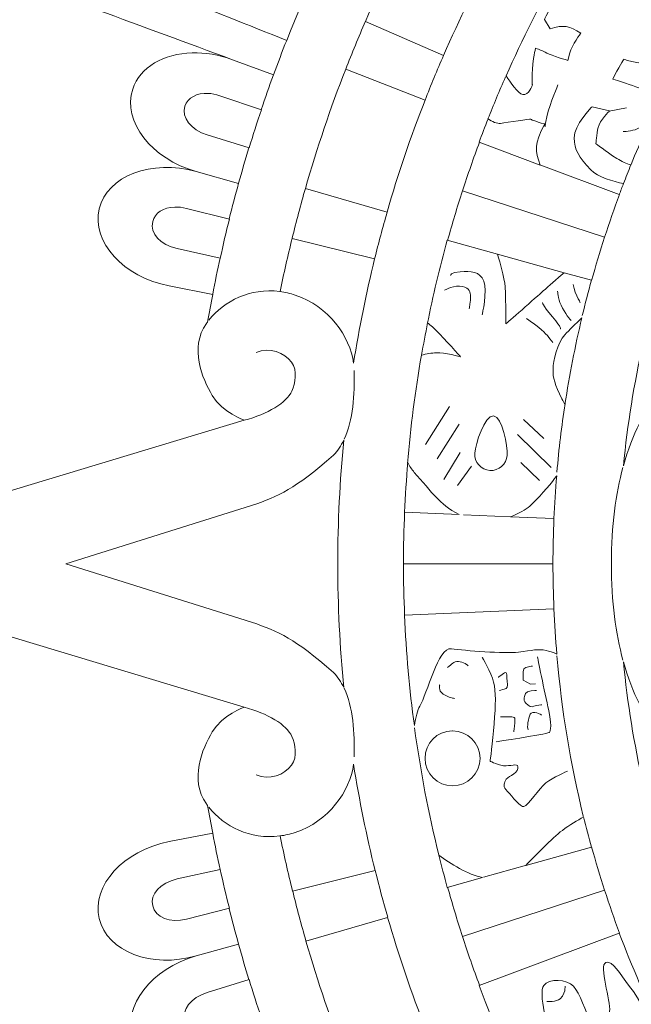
# Model space of a CAD drawing. Header units: millimetres. Extents: x -235 to 244, y -214 to 172.
# Tile 84 of 108: x 28 to 46, y 95 to 123. Entities that reach past the tile are written whole.
import ezdxf

# ---------------------------------------------------------------- set-up
doc = ezdxf.new("R2010")
doc.units = ezdxf.units.MM
doc.header["$MEASUREMENT"] = 0
doc.layers.add('Layer 1', color=7, linetype='Continuous')

msp = doc.modelspace()

# ---------------------------------------------------------------- linework, layer by layer
at = {"layer": 'Layer 1', "lineweight": 15}
for points, knots in [([(73.5153, 171.5214), (38.3394, 171.4537), (9.8583, 142.9189), (9.8583, 107.7417), (9.8583, 107.7417), (9.8583, 72.5175), (38.4139, 43.9619), (73.638, 43.9619), (73.638, 43.9619), (108.8618, 43.9619), (137.4178, 72.5175), (137.4178, 107.7417), (137.4178, 107.7417), (137.4178, 142.9655), (108.8632, 171.5214), (73.638, 171.5214), (73.638, 171.5214), (73.638, 171.5214), (73.5153, 171.5214), (73.5153, 171.5214)], [0, 0, 0, 0, 0.1666667, 0.1666667, 0.1666667, 0.1666667, 0.3333333, 0.3333333, 0.3333333, 0.3333333, 0.5, 0.5, 0.5, 0.5, 0.6666667, 0.6666667, 0.6666667, 0.6666667, 1, 1, 1, 1]), ([(34.4726, 128.8533), (35.5271, 128.2853), (36.5812, 127.7177), (37.6353, 127.1497), (37.6353, 127.1497), (36.887, 125.7608), (36.2175, 124.325), (35.6301, 122.8448), (35.6301, 122.8448), (34.5167, 123.2886), (33.4048, 123.731), (32.2914, 124.1747), (32.2914, 124.1747), (32.9278, 125.7746), (33.657, 127.3374), (34.4726, 128.8533)], [0, 0, 0, 0, 0.2, 0.2, 0.2, 0.2, 0.4, 0.4, 0.4, 0.4, 0.6, 0.6, 0.6, 0.6, 1, 1, 1, 1]), ([(27.9974, 128.353), (27.9875, 128.2716), (27.9808, 128.189), (27.9808, 128.105), (27.9808, 128.105), (27.9808, 127.0037), (28.8723, 126.1122), (29.9733, 126.1122), (29.9733, 126.1122), (30.5385, 126.1122), (31.0757, 126.3521), (31.455, 126.7723), (31.455, 126.7723), (31.0013, 125.7675), (30.5811, 124.7494), (30.2008, 123.7158), (30.2008, 123.7158), (31.4906, 123.2402), (32.7804, 122.765), (34.0691, 122.2895), (34.0691, 122.2895), (33.6789, 122.4327), (33.282, 122.4948), (32.9112, 122.4853), (32.9112, 122.4853), (32.0942, 122.4617), (31.4081, 122.0828), (31.2013, 121.4421), (31.2013, 121.4421), (30.8993, 120.509), (31.7442, 119.4341), (33.0312, 119.0732), (33.0312, 119.0732), (31.7442, 119.4341), (30.4626, 118.9533), (30.2365, 117.9983), (30.2365, 117.9983), (30.0107, 117.0448), (30.9396, 116.0415), (32.2526, 115.7868), (32.2526, 115.7868), (32.2526, 115.7868), (33.5067, 115.5426), (33.5067, 115.5426), (33.5067, 115.5426), (33.4556, 115.278), (33.402, 115.0135), (33.3564, 114.7475), (33.3564, 114.7475), (33.3441, 114.7323), (33.3303, 114.7185), (33.3194, 114.702), (33.3194, 114.702), (32.8259, 114.0077), (33.2009, 113.1215), (33.4901, 112.635), (33.4901, 112.635), (33.7808, 112.1486), (34.412, 111.9238), (34.412, 111.9238), (34.412, 111.9238), (34.412, 111.9238), (23.5669, 108.6592), (23.5669, 108.6592), (23.5669, 108.6592), (23.6924, 115.4558), (25.1999, 122.1572), (27.9974, 128.353)], [0, 0, 0, 0, 0.0555556, 0.0555556, 0.0555556, 0.0555556, 0.1111111, 0.1111111, 0.1111111, 0.1111111, 0.1666667, 0.1666667, 0.1666667, 0.1666667, 0.2222222, 0.2222222, 0.2222222, 0.2222222, 0.2777778, 0.2777778, 0.2777778, 0.2777778, 0.3333333, 0.3333333, 0.3333333, 0.3333333, 0.3888889, 0.3888889, 0.3888889, 0.3888889, 0.4444444, 0.4444444, 0.4444444, 0.4444444, 0.5, 0.5, 0.5, 0.5, 0.5555556, 0.5555556, 0.5555556, 0.5555556, 0.6111111, 0.6111111, 0.6111111, 0.6111111, 0.6666667, 0.6666667, 0.6666667, 0.6666667, 0.7222222, 0.7222222, 0.7222222, 0.7222222, 0.7777778, 0.7777778, 0.7777778, 0.7777778, 0.8333333, 0.8333333, 0.8333333, 0.8333333, 0.8888889, 0.8888889, 0.8888889, 0.8888889, 1, 1, 1, 1]), ([(39.4958, 126.6385), (39.4958, 126.6385), (41.6439, 125.4536), (41.6439, 125.4536), (41.6439, 125.4536), (41.0982, 124.4668), (40.5969, 123.4526), (40.1432, 122.4123), (40.1432, 122.4123), (40.1432, 122.4123), (37.897, 123.3905), (37.897, 123.3905), (37.897, 123.3905), (38.3807, 124.5014), (38.9141, 125.5844), (39.4958, 126.6385)], [0, 0, 0, 0, 0.2, 0.2, 0.2, 0.2, 0.4, 0.4, 0.4, 0.4, 0.6, 0.6, 0.6, 0.6, 1, 1, 1, 1]), ([(43.4974, 124.9106), (43.5126, 124.7258), (43.5168, 124.5138), (43.4783, 124.3882), (43.4783, 124.3882), (43.3969, 124.1349), (43.0427, 123.4417), (43.0427, 123.4417), (43.0427, 123.4417), (43.0427, 123.4417), (43.2148, 123.1743), (43.2148, 123.1743), (43.2148, 123.1743), (43.5979, 123.308), (43.7662, 123.2544), (44.0901, 123.0543), (44.0901, 123.0543), (44.0901, 123.0543), (43.8406, 122.71), (43.7786, 122.4895), (43.7786, 122.4895), (43.7786, 122.4895), (43.7165, 122.2676), (43.7165, 122.2676), (43.7165, 122.2676), (43.7165, 122.2676), (43.255, 122.408), (43.1143, 122.4811), (43.1143, 122.4811), (42.9834, 122.5488), (42.9146, 122.5678), (42.7932, 122.6257), (42.7932, 122.6257), (42.7795, 122.5209), (42.7492, 122.4768), (42.7297, 122.3255), (42.7297, 122.3255), (42.6708, 121.8775), (42.6984, 121.5645), (42.6984, 121.5645), (42.6984, 121.5645), (42.6984, 121.5645), (42.6017, 121.2478), (42.4225, 121.2862), (42.4225, 121.2862), (42.2849, 121.3165), (42.0574, 121.6446), (41.9402, 121.8224), (41.9402, 121.8224), (42.4073, 122.8808), (42.9298, 123.9102), (43.4974, 124.9106)], [0, 0, 0, 0, 0.0714286, 0.0714286, 0.0714286, 0.0714286, 0.1428571, 0.1428571, 0.1428571, 0.1428571, 0.2142857, 0.2142857, 0.2142857, 0.2142857, 0.2857143, 0.2857143, 0.2857143, 0.2857143, 0.3571429, 0.3571429, 0.3571429, 0.3571429, 0.4285714, 0.4285714, 0.4285714, 0.4285714, 0.5, 0.5, 0.5, 0.5, 0.5714286, 0.5714286, 0.5714286, 0.5714286, 0.6428571, 0.6428571, 0.6428571, 0.6428571, 0.7142857, 0.7142857, 0.7142857, 0.7142857, 0.7857143, 0.7857143, 0.7857143, 0.7857143, 0.8571429, 0.8571429, 0.8571429, 0.8571429, 1, 1, 1, 1]), ([(47.3864, 123.0325), (47.0527, 122.4578), (46.7387, 121.8708), (46.4424, 121.2724), (46.4424, 121.2724), (46.3196, 121.3441), (46.1281, 121.4076), (45.836, 121.4612), (45.836, 121.4612), (45.6363, 121.5194), (45.3689, 121.6295), (45.0147, 121.7272), (45.0147, 121.7272), (45.1731, 122.0718), (45.3276, 122.3004), (45.3276, 122.3004), (45.3276, 122.3004), (45.3276, 122.3004), (46.0138, 122.0927), (46.2879, 122.1752), (46.2879, 122.1752), (46.5623, 122.2578), (46.7814, 122.5389), (46.7814, 122.5389), (46.7814, 122.5389), (46.7814, 122.5389), (46.7662, 122.6769), (46.9356, 122.8434), (46.9356, 122.8434), (47.0418, 122.9481), (47.2428, 123.0035), (47.3864, 123.0325)], [0, 0, 0, 0, 0.1111111, 0.1111111, 0.1111111, 0.1111111, 0.2222222, 0.2222222, 0.2222222, 0.2222222, 0.3333333, 0.3333333, 0.3333333, 0.3333333, 0.4444444, 0.4444444, 0.4444444, 0.4444444, 0.5555556, 0.5555556, 0.5555556, 0.5555556, 0.6666667, 0.6666667, 0.6666667, 0.6666667, 0.7777778, 0.7777778, 0.7777778, 0.7777778, 1, 1, 1, 1]), ([(37.328, 122.0168), (37.328, 122.0168), (39.6101, 121.1236), (39.6101, 121.1236), (39.6101, 121.1236), (39.1981, 120.0765), (38.834, 119.0044), (38.5201, 117.9115), (38.5201, 117.9115), (38.5201, 117.9115), (36.1691, 118.5882), (36.1691, 118.5882), (36.1691, 118.5882), (36.5025, 119.7541), (36.8899, 120.8978), (37.328, 122.0168)], [0, 0, 0, 0, 0.2, 0.2, 0.2, 0.2, 0.4, 0.4, 0.4, 0.4, 0.6, 0.6, 0.6, 0.6, 1, 1, 1, 1]), ([(33.3702, 121.3208), (33.4778, 121.3151), (33.5907, 121.2947), (33.7064, 121.2548), (33.7064, 121.2548), (33.7064, 121.2548), (34.9013, 120.8495), (34.9013, 120.8495), (34.9013, 120.8495), (34.7785, 120.4858), (34.66, 120.1206), (34.5485, 119.7527), (34.5485, 119.7527), (34.5485, 119.7527), (33.3413, 120.1259), (33.3413, 120.1259), (33.3413, 120.1259), (32.8742, 120.2695), (32.5987, 120.6262), (32.7049, 120.9542), (32.7049, 120.9542), (32.7846, 121.2008), (33.0478, 121.3345), (33.3702, 121.3208)], [0, 0, 0, 0, 0.1428571, 0.1428571, 0.1428571, 0.1428571, 0.2857143, 0.2857143, 0.2857143, 0.2857143, 0.4285714, 0.4285714, 0.4285714, 0.4285714, 0.5714286, 0.5714286, 0.5714286, 0.5714286, 0.7142857, 0.7142857, 0.7142857, 0.7142857, 1, 1, 1, 1]), ([(44.4153, 120.9362), (44.4153, 120.9362), (44.9156, 120.8149), (44.9156, 120.8149), (44.9156, 120.8149), (44.9156, 120.8149), (44.64, 120.5394), (44.5903, 120.345), (44.5903, 120.345), (44.5406, 120.151), (44.5282, 119.8737), (44.5282, 119.8737), (44.5282, 119.8737), (44.5282, 119.8737), (44.7914, 119.6698), (45.1304, 119.4493), (45.1304, 119.4493), (45.2697, 119.3586), (45.4102, 119.3047), (45.5329, 119.2662), (45.5329, 119.2662), (45.4599, 119.0884), (45.3908, 118.9078), (45.322, 118.7272), (45.322, 118.7272), (45.0189, 118.7892), (44.5931, 118.9064), (44.3765, 119.1283), (44.3765, 119.1283), (44.0308, 119.4867), (43.908, 119.6948), (43.8971, 120.0448), (43.8971, 120.0448), (43.8876, 120.3947), (44.4153, 120.9362), (44.4153, 120.9362)], [0, 0, 0, 0, 0.1, 0.1, 0.1, 0.1, 0.2, 0.2, 0.2, 0.2, 0.3, 0.3, 0.3, 0.3, 0.4, 0.4, 0.4, 0.4, 0.5, 0.5, 0.5, 0.5, 0.6, 0.6, 0.6, 0.6, 0.7, 0.7, 0.7, 0.7, 0.8, 0.8, 0.8, 0.8, 1, 1, 1, 1]), ([(41.4234, 120.5849), (41.5419, 120.5119), (41.6855, 120.4417), (41.7861, 120.4582), (41.7861, 120.4582), (41.9776, 120.4886), (42.6486, 120.5806), (42.6486, 120.5806), (42.6486, 120.5806), (42.6486, 120.5806), (42.7506, 120.5147), (43.0592, 120.4431), (43.0592, 120.4431), (42.7368, 119.8613), (42.7714, 119.6768), (42.9241, 119.262), (42.9241, 119.262), (42.9241, 119.262), (41.1645, 119.9192), (41.1645, 119.9192), (41.1645, 119.9192), (41.247, 120.1425), (41.3352, 120.363), (41.4234, 120.5849)], [0, 0, 0, 0, 0.1428571, 0.1428571, 0.1428571, 0.1428571, 0.2857143, 0.2857143, 0.2857143, 0.2857143, 0.4285714, 0.4285714, 0.4285714, 0.4285714, 0.5714286, 0.5714286, 0.5714286, 0.5714286, 0.7142857, 0.7142857, 0.7142857, 0.7142857, 1, 1, 1, 1]), ([(32.4085, 118.0519), (32.5158, 118.0562), (32.6315, 118.0438), (32.75, 118.0135), (32.75, 118.0135), (32.75, 118.0135), (33.9809, 117.7034), (33.9809, 117.7034), (33.9809, 117.7034), (33.887, 117.3326), (33.8016, 116.9594), (33.7202, 116.583), (33.7202, 116.583), (33.7202, 116.583), (32.4759, 116.8588), (32.4759, 116.8588), (32.4759, 116.8588), (31.9993, 116.9647), (31.6959, 117.2984), (31.776, 117.6346), (31.776, 117.6346), (31.8353, 117.8868), (32.0875, 118.041), (32.4085, 118.0519)], [0, 0, 0, 0, 0.1428571, 0.1428571, 0.1428571, 0.1428571, 0.2857143, 0.2857143, 0.2857143, 0.2857143, 0.4285714, 0.4285714, 0.4285714, 0.4285714, 0.5714286, 0.5714286, 0.5714286, 0.5714286, 0.7142857, 0.7142857, 0.7142857, 0.7142857, 1, 1, 1, 1]), ([(46.8654, 117.4815), (46.864, 117.4663), (46.864, 117.4512), (46.8654, 117.436), (46.8654, 117.436), (46.8654, 116.0704), (47.7653, 114.8674), (49.0745, 114.4815), (49.0745, 114.4815), (47.9322, 114.2762), (47.0019, 113.5734), (46.3471, 112.7356), (46.3471, 112.7356), (45.9478, 112.2244), (45.5742, 111.5354), (45.3177, 110.6133), (45.3177, 110.6133), (45.5509, 113.003), (46.0787, 115.3042), (46.8654, 117.4815)], [0, 0, 0, 0, 0.1666667, 0.1666667, 0.1666667, 0.1666667, 0.3333333, 0.3333333, 0.3333333, 0.3333333, 0.5, 0.5, 0.5, 0.5, 0.6666667, 0.6666667, 0.6666667, 0.6666667, 1, 1, 1, 1]), ([(35.786, 117.1509), (35.786, 117.1509), (38.1616, 116.5653), (38.1616, 116.5653), (38.1616, 116.5653), (37.9179, 115.5786), (37.7154, 114.5781), (37.5541, 113.5639), (37.5541, 113.5639), (37.4522, 114.334), (36.8387, 115.205), (35.8756, 115.5222), (35.8756, 115.5222), (35.7282, 115.5701), (35.5835, 115.6033), (35.4414, 115.6227), (35.4414, 115.6227), (35.5461, 116.1353), (35.6618, 116.6451), (35.786, 117.1509)], [0, 0, 0, 0, 0.1666667, 0.1666667, 0.1666667, 0.1666667, 0.3333333, 0.3333333, 0.3333333, 0.3333333, 0.5, 0.5, 0.5, 0.5, 0.6666667, 0.6666667, 0.6666667, 0.6666667, 1, 1, 1, 1]), ([(41.6965, 116.7001), (41.6965, 116.7001), (43.6131, 116.167), (43.6131, 116.167), (43.6131, 116.167), (43.394, 115.978), (43.1626, 115.7811), (43.0123, 115.6432), (43.0123, 115.6432), (42.8208, 115.4668), (41.9349, 114.6967), (41.9349, 114.6967), (41.9349, 114.6967), (41.9349, 114.6967), (41.9416, 115.6241), (41.9032, 115.8721), (41.9032, 115.8721), (41.8771, 116.0415), (41.7737, 116.4246), (41.6965, 116.7001)], [0, 0, 0, 0, 0.1666667, 0.1666667, 0.1666667, 0.1666667, 0.3333333, 0.3333333, 0.3333333, 0.3333333, 0.5, 0.5, 0.5, 0.5, 0.6666667, 0.6666667, 0.6666667, 0.6666667, 1, 1, 1, 1]), ([(39.6846, 114.7214), (39.7752, 114.6483), (39.8705, 114.5683), (39.9492, 114.4885), (39.9492, 114.4885), (40.1545, 114.279), (40.6325, 113.7512), (40.6325, 113.7512), (40.6325, 113.7512), (40.6325, 113.7512), (40.1654, 113.8793), (39.9379, 113.8669), (39.9379, 113.8669), (39.7989, 113.8602), (39.6429, 113.8299), (39.5107, 113.7981), (39.5107, 113.7981), (39.5646, 114.1068), (39.6225, 114.4141), (39.6846, 114.7214)], [0, 0, 0, 0, 0.1666667, 0.1666667, 0.1666667, 0.1666667, 0.3333333, 0.3333333, 0.3333333, 0.3333333, 0.5, 0.5, 0.5, 0.5, 0.6666667, 0.6666667, 0.6666667, 0.6666667, 1, 1, 1, 1]), ([(44.1218, 114.8688), (43.926, 114.0518), (43.7648, 113.2221), (43.6367, 112.38), (43.6367, 112.38), (43.6078, 112.4255), (43.5789, 112.4766), (43.5471, 112.5398), (43.5471, 112.5398), (43.3418, 112.9494), (43.2882, 113.1519), (43.2921, 113.3928), (43.2921, 113.3928), (43.2963, 113.6327), (43.4134, 114.1481), (43.6353, 114.3852), (43.6353, 114.3852), (43.7525, 114.5104), (43.9482, 114.7005), (44.1218, 114.8688)], [0, 0, 0, 0, 0.1666667, 0.1666667, 0.1666667, 0.1666667, 0.3333333, 0.3333333, 0.3333333, 0.3333333, 0.5, 0.5, 0.5, 0.5, 0.6666667, 0.6666667, 0.6666667, 0.6666667, 1, 1, 1, 1]), ([(41.5832, 112.0522), (41.8397, 112.0343), (41.9914, 111.1742), (41.9734, 110.9167), (41.9734, 110.9167), (41.9568, 110.6588), (41.7335, 110.4647), (41.4774, 110.4824), (41.4774, 110.4824), (41.2195, 110.5004), (41.0251, 110.7223), (41.0431, 110.9802), (41.0431, 110.9802), (41.0597, 111.2363), (41.3257, 112.0685), (41.5832, 112.0522)], [0, 0, 0, 0, 0.2, 0.2, 0.2, 0.2, 0.4, 0.4, 0.4, 0.4, 0.6, 0.6, 0.6, 0.6, 1, 1, 1, 1]), ([(37.273, 111.3562), (37.1597, 110.185), (37.0994, 108.9982), (37.0994, 107.7981), (37.0994, 107.7981), (37.0994, 106.5979), (37.1583, 105.4098), (37.273, 104.2386), (37.273, 104.2386), (37.1943, 104.4012), (37.1005, 104.5501), (36.9809, 104.6767), (36.9809, 104.6767), (35.8453, 105.6497), (35.4153, 105.8497), (34.6229, 106.1196), (34.6229, 106.1196), (34.6229, 106.1196), (29.2815, 107.7981), (29.2815, 107.7981), (29.2815, 107.7981), (29.2815, 107.7981), (34.6229, 109.4752), (34.6229, 109.4752), (34.6229, 109.4752), (35.4153, 109.7454), (35.8453, 109.9451), (36.9809, 110.9181), (36.9809, 110.9181), (37.1005, 111.0447), (37.1943, 111.1936), (37.273, 111.3562)], [0, 0, 0, 0, 0.1111111, 0.1111111, 0.1111111, 0.1111111, 0.2222222, 0.2222222, 0.2222222, 0.2222222, 0.3333333, 0.3333333, 0.3333333, 0.3333333, 0.4444444, 0.4444444, 0.4444444, 0.4444444, 0.5555556, 0.5555556, 0.5555556, 0.5555556, 0.6666667, 0.6666667, 0.6666667, 0.6666667, 0.7777778, 0.7777778, 0.7777778, 0.7777778, 1, 1, 1, 1]), ([(39.1152, 110.7085), (39.1678, 110.608), (39.227, 110.5074), (39.3015, 110.4259), (39.3015, 110.4259), (39.5343, 110.1698), (39.7477, 109.8915), (39.9615, 109.6819), (39.9615, 109.6819), (40.0853, 109.5606), (40.2839, 109.3623), (40.594, 109.212), (40.594, 109.212), (40.594, 109.212), (39.0231, 109.2794), (39.0231, 109.2794), (39.0231, 109.2794), (39.0422, 109.7592), (39.0753, 110.2344), (39.1152, 110.7085)], [0, 0, 0, 0, 0.1666667, 0.1666667, 0.1666667, 0.1666667, 0.3333333, 0.3333333, 0.3333333, 0.3333333, 0.5, 0.5, 0.5, 0.5, 0.6666667, 0.6666667, 0.6666667, 0.6666667, 1, 1, 1, 1]), ([(43.3983, 110.331), (43.3651, 109.9218), (43.3362, 109.5098), (43.3182, 109.0963), (43.3182, 109.0963), (43.3182, 109.0963), (42.0739, 109.1485), (42.0739, 109.1485), (42.0739, 109.1485), (42.3096, 109.2395), (42.5082, 109.3581), (42.6211, 109.4544), (42.6211, 109.4544), (42.8539, 109.6516), (43.1915, 110.058), (43.339, 110.2467), (43.339, 110.2467), (43.3556, 110.269), (43.3789, 110.3035), (43.3983, 110.331)], [0, 0, 0, 0, 0.1666667, 0.1666667, 0.1666667, 0.1666667, 0.3333333, 0.3333333, 0.3333333, 0.3333333, 0.5, 0.5, 0.5, 0.5, 0.6666667, 0.6666667, 0.6666667, 0.6666667, 1, 1, 1, 1]), ([(23.5654, 106.9423), (23.5654, 106.9423), (34.412, 103.6777), (34.412, 103.6777), (34.412, 103.6777), (34.412, 103.6777), (33.7808, 103.4519), (33.4901, 102.9654), (33.4901, 102.9654), (33.2009, 102.4789), (32.8259, 101.5927), (33.3194, 100.8981), (33.3194, 100.8981), (33.3303, 100.8829), (33.3441, 100.8692), (33.355, 100.8554), (33.355, 100.8554), (33.4005, 100.587), (33.4542, 100.3224), (33.5053, 100.0564), (33.5053, 100.0564), (33.5053, 100.0564), (32.2526, 99.8123), (32.2526, 99.8123), (32.2526, 99.8123), (30.9396, 99.5576), (30.0107, 98.5543), (30.2365, 97.6007), (30.2365, 97.6007), (30.4626, 96.6457), (31.7442, 96.1645), (33.0312, 96.5258), (33.0312, 96.5258), (31.7442, 96.1645), (30.8993, 95.091), (31.2013, 94.1583), (31.2013, 94.1583), (31.4081, 93.5177), (32.0942, 93.1384), (32.9112, 93.1151), (32.9112, 93.1151), (33.282, 93.1042), (33.6789, 93.1659), (34.0705, 93.3109), (34.0705, 93.3109), (32.7804, 92.8354), (31.4906, 92.3598), (30.2008, 91.8846), (30.2008, 91.8846), (30.5811, 90.851), (31.0013, 89.8311), (31.455, 88.8282), (31.455, 88.8282), (31.0757, 89.2483), (30.5385, 89.4882), (29.9719, 89.4882), (29.9719, 89.4882), (28.8723, 89.4882), (27.9808, 88.595), (27.9808, 87.4954), (27.9808, 87.4954), (27.9808, 87.344), (27.9988, 87.1976), (28.0306, 87.0558), (28.0306, 87.0558), (25.1942, 93.3081), (23.6745, 100.0769), (23.5654, 106.9423)], [0, 0, 0, 0, 0.0555556, 0.0555556, 0.0555556, 0.0555556, 0.1111111, 0.1111111, 0.1111111, 0.1111111, 0.1666667, 0.1666667, 0.1666667, 0.1666667, 0.2222222, 0.2222222, 0.2222222, 0.2222222, 0.2777778, 0.2777778, 0.2777778, 0.2777778, 0.3333333, 0.3333333, 0.3333333, 0.3333333, 0.3888889, 0.3888889, 0.3888889, 0.3888889, 0.4444444, 0.4444444, 0.4444444, 0.4444444, 0.5, 0.5, 0.5, 0.5, 0.5555556, 0.5555556, 0.5555556, 0.5555556, 0.6111111, 0.6111111, 0.6111111, 0.6111111, 0.6666667, 0.6666667, 0.6666667, 0.6666667, 0.7222222, 0.7222222, 0.7222222, 0.7222222, 0.7777778, 0.7777778, 0.7777778, 0.7777778, 0.8333333, 0.8333333, 0.8333333, 0.8333333, 0.8888889, 0.8888889, 0.8888889, 0.8888889, 1, 1, 1, 1]), ([(43.3182, 106.5013), (43.3362, 106.066), (43.3679, 105.6345), (43.4039, 105.2059), (43.4039, 105.2059), (43.2935, 105.2556), (43.182, 105.2831), (43.0966, 105.3054), (43.0966, 105.3054), (42.8635, 105.3657), (42.6998, 105.3054), (42.2972, 105.2585), (42.2972, 105.2585), (41.8947, 105.2115), (40.7567, 105.3011), (40.3707, 105.3576), (40.3707, 105.3576), (39.9848, 105.4126), (39.6722, 104.0622), (39.4599, 103.7027), (39.4599, 103.7027), (39.3978, 103.5979), (39.3427, 103.3954), (39.3029, 103.146), (39.3029, 103.146), (39.1621, 104.1892), (39.0672, 105.2475), (39.0231, 106.3182), (39.0231, 106.3182), (39.0231, 106.3182), (43.3182, 106.5013), (43.3182, 106.5013)], [0, 0, 0, 0, 0.1111111, 0.1111111, 0.1111111, 0.1111111, 0.2222222, 0.2222222, 0.2222222, 0.2222222, 0.3333333, 0.3333333, 0.3333333, 0.3333333, 0.4444444, 0.4444444, 0.4444444, 0.4444444, 0.5555556, 0.5555556, 0.5555556, 0.5555556, 0.6666667, 0.6666667, 0.6666667, 0.6666667, 0.7777778, 0.7777778, 0.7777778, 0.7777778, 1, 1, 1, 1]), ([(45.3167, 104.9854), (45.5742, 104.0636), (45.9464, 103.3746), (46.3457, 102.8634), (46.3457, 102.8634), (47.0019, 102.0242), (47.9332, 101.32), (49.0773, 101.1161), (49.0773, 101.1161), (47.7653, 100.7316), (46.864, 99.5286), (46.864, 98.1616), (46.864, 98.1616), (46.864, 98.1465), (46.864, 98.1313), (46.864, 98.1175), (46.864, 98.1175), (46.0787, 100.2945), (45.5509, 102.5974), (45.3167, 104.9854)], [0, 0, 0, 0, 0.1666667, 0.1666667, 0.1666667, 0.1666667, 0.3333333, 0.3333333, 0.3333333, 0.3333333, 0.5, 0.5, 0.5, 0.5, 0.6666667, 0.6666667, 0.6666667, 0.6666667, 1, 1, 1, 1]), ([(40.3915, 102.9971), (40.394, 102.9971), (40.3982, 102.9971), (40.4011, 102.9971), (40.4011, 102.9971), (40.8378, 102.9971), (41.192, 102.643), (41.192, 102.2059), (41.192, 102.2059), (41.192, 101.7691), (40.8378, 101.4149), (40.4011, 101.4149), (40.4011, 101.4149), (39.9643, 101.4149), (39.6101, 101.7691), (39.6101, 102.2059), (39.6101, 102.2059), (39.6101, 102.6401), (39.9587, 102.9915), (40.3915, 102.9971)], [0, 0, 0, 0, 0.1666667, 0.1666667, 0.1666667, 0.1666667, 0.3333333, 0.3333333, 0.3333333, 0.3333333, 0.5, 0.5, 0.5, 0.5, 0.6666667, 0.6666667, 0.6666667, 0.6666667, 1, 1, 1, 1]), ([(37.5541, 102.0351), (37.7178, 101.0015), (37.926, 99.982), (38.1754, 98.9801), (38.1754, 98.9801), (38.1754, 98.9801), (35.7998, 98.3888), (35.7998, 98.3888), (35.7998, 98.3888), (35.6703, 98.9137), (35.5504, 99.4429), (35.4414, 99.9763), (35.4414, 99.9763), (35.5835, 99.9957), (35.7282, 100.0275), (35.8756, 100.0754), (35.8756, 100.0754), (36.8387, 100.3926), (37.4522, 101.2647), (37.5541, 102.0351)], [0, 0, 0, 0, 0.1666667, 0.1666667, 0.1666667, 0.1666667, 0.3333333, 0.3333333, 0.3333333, 0.3333333, 0.5, 0.5, 0.5, 0.5, 0.6666667, 0.6666667, 0.6666667, 0.6666667, 1, 1, 1, 1]), ([(44.1701, 100.5221), (44.2418, 100.23), (44.3172, 99.9393), (44.3973, 99.6496), (44.3973, 99.6496), (44.3973, 99.6496), (42.5082, 99.1233), (42.5082, 99.1233), (42.5082, 99.1233), (42.7837, 99.4126), (43.2579, 99.9033), (43.5609, 100.1361), (43.5609, 100.1361), (43.7729, 100.2987), (44.0005, 100.4173), (44.1701, 100.5221)], [0, 0, 0, 0, 0.2, 0.2, 0.2, 0.2, 0.4, 0.4, 0.4, 0.4, 0.6, 0.6, 0.6, 0.6, 1, 1, 1, 1]), ([(40.007, 99.4277), (40.3323, 99.1646), (40.8572, 98.8711), (41.2636, 98.7776), (41.2636, 98.7776), (41.2636, 98.7776), (40.2508, 98.495), (40.2508, 98.495), (40.2508, 98.495), (40.1654, 98.8051), (40.0839, 99.1152), (40.007, 99.4277)], [0, 0, 0, 0, 0.25, 0.25, 0.25, 0.25, 0.5, 0.5, 0.5, 0.5, 1, 1, 1, 1]), ([(33.7187, 99.0157), (33.8016, 98.641), (33.887, 98.266), (33.9809, 97.8956), (33.9809, 97.8956), (33.9809, 97.8956), (32.75, 97.5855), (32.75, 97.5855), (32.75, 97.5855), (32.2762, 97.4656), (31.8543, 97.6296), (31.776, 97.9658), (31.776, 97.9658), (31.6959, 98.3006), (31.9993, 98.634), (32.4759, 98.7402), (32.4759, 98.7402), (32.4759, 98.7402), (33.7187, 99.0157), (33.7187, 99.0157)], [0, 0, 0, 0, 0.1666667, 0.1666667, 0.1666667, 0.1666667, 0.3333333, 0.3333333, 0.3333333, 0.3333333, 0.5, 0.5, 0.5, 0.5, 0.6666667, 0.6666667, 0.6666667, 0.6666667, 1, 1, 1, 1]), ([(38.5352, 97.6335), (38.852, 96.541), (39.2171, 95.4689), (39.6292, 94.4215), (39.6292, 94.4215), (39.6292, 94.4215), (37.3499, 93.5258), (37.3499, 93.5258), (37.3499, 93.5258), (36.9103, 94.6434), (36.5219, 95.7871), (36.1857, 96.953), (36.1857, 96.953), (36.1857, 96.953), (38.5352, 97.6335), (38.5352, 97.6335)], [0, 0, 0, 0, 0.2, 0.2, 0.2, 0.2, 0.4, 0.4, 0.4, 0.4, 0.6, 0.6, 0.6, 0.6, 1, 1, 1, 1]), ([(45.1992, 97.1844), (45.559, 96.2224), (45.9682, 95.2854), (46.4187, 94.3731), (46.4187, 94.3731), (46.4187, 94.3731), (46.0413, 94.3717), (46.0413, 94.3717), (46.0413, 94.3717), (46.0413, 94.3717), (45.9654, 95.0554), (45.6031, 95.502), (45.6031, 95.502), (45.2874, 95.8933), (45.0835, 96.2968), (44.8947, 96.3399), (44.8947, 96.3399), (44.8672, 96.3466), (44.8411, 96.3452), (44.8136, 96.3356), (44.8136, 96.3356), (44.5998, 96.2598), (44.9568, 95.2385), (44.9209, 94.9259), (44.9209, 94.9259), (44.8852, 94.613), (44.5614, 94.2811), (44.3878, 94.6049), (44.3878, 94.6049), (44.2139, 94.9288), (44.0805, 95.4551), (43.8819, 95.6548), (43.8819, 95.6548), (43.6847, 95.8548), (43.1792, 95.8975), (43.0247, 95.6756), (43.0247, 95.6756), (42.8705, 95.4537), (43.1104, 94.4945), (43.3499, 93.7999), (43.3499, 93.7999), (43.5912, 93.1067), (44.0668, 91.981), (44.0668, 91.981), (44.0668, 91.981), (44.0668, 91.981), (44.3726, 91.7728), (44.6411, 91.7605), (44.6411, 91.7605), (44.9085, 91.7481), (44.9734, 91.6599), (44.9734, 91.6599), (44.9734, 91.6599), (44.9734, 91.6599), (44.6453, 91.008), (44.5889, 90.6566), (44.5889, 90.6566), (44.5324, 90.3053), (44.7804, 89.393), (44.8947, 89.1711), (44.8947, 89.1711), (44.9403, 89.0801), (45.0394, 88.9728), (45.1375, 88.8733), (45.1375, 88.8733), (45.1375, 88.8733), (44.7639, 88.6253), (44.7639, 88.6253), (44.7639, 88.6253), (43.3087, 90.815), (42.0962, 93.1786), (41.1645, 95.6795), (41.1645, 95.6795), (41.1645, 95.6795), (45.1992, 97.1844), (45.1992, 97.1844)], [0, 0, 0, 0, 0.05, 0.05, 0.05, 0.05, 0.1, 0.1, 0.1, 0.1, 0.15, 0.15, 0.15, 0.15, 0.2, 0.2, 0.2, 0.2, 0.25, 0.25, 0.25, 0.25, 0.3, 0.3, 0.3, 0.3, 0.35, 0.35, 0.35, 0.35, 0.4, 0.4, 0.4, 0.4, 0.45, 0.45, 0.45, 0.45, 0.5, 0.5, 0.5, 0.5, 0.55, 0.55, 0.55, 0.55, 0.6, 0.6, 0.6, 0.6, 0.65, 0.65, 0.65, 0.65, 0.7, 0.7, 0.7, 0.7, 0.75, 0.75, 0.75, 0.75, 0.8, 0.8, 0.8, 0.8, 0.85, 0.85, 0.85, 0.85, 0.9, 0.9, 0.9, 0.9, 1, 1, 1, 1]), ([(34.5485, 95.8463), (34.66, 95.4784), (34.7785, 95.1133), (34.9013, 94.751), (34.9013, 94.751), (34.9013, 94.751), (33.7064, 94.3442), (33.7064, 94.3442), (33.7064, 94.3442), (33.245, 94.1872), (32.8121, 94.3167), (32.7049, 94.6448), (32.7049, 94.6448), (32.5987, 94.9739), (32.8742, 95.3295), (33.3413, 95.4742), (33.3413, 95.4742), (33.3413, 95.4742), (34.5485, 95.8463), (34.5485, 95.8463)], [0, 0, 0, 0, 0.1666667, 0.1666667, 0.1666667, 0.1666667, 0.3333333, 0.3333333, 0.3333333, 0.3333333, 0.5, 0.5, 0.5, 0.5, 0.6666667, 0.6666667, 0.6666667, 0.6666667, 1, 1, 1, 1])]:
    msp.add_open_spline(points, degree=3, knots=knots, dxfattribs=at)
at = {"layer": 'Layer 1', "color": 1, "lineweight": 15}
for points in [[(37.3294, 122.0196), (37.51, 122.4811), (37.6988, 122.94), (37.897, 123.3933)], [(35.6301, 122.8462), (35.5006, 122.5185), (35.374, 122.1876), (35.2526, 121.8556)], [(34.0691, 122.2895), (34.0691, 122.2895), (35.2484, 121.8542), (35.2484, 121.8542)], [(40.1432, 122.4137), (39.9573, 121.9893), (39.7795, 121.5593), (39.6101, 121.125)], [(35.2498, 121.8556), (35.1274, 121.5233), (35.0103, 121.1885), (34.897, 120.8523)], [(41.4209, 120.5863), (41.5822, 120.9927), (41.7501, 121.3952), (41.9265, 121.7935)], [(46.4314, 121.2587), (46.1104, 120.611), (45.8127, 119.9495), (45.5368, 119.2771)], [(44.9071, 120.8096), (44.9071, 120.8096), (45.4087, 120.9073), (45.4087, 120.9073)], [(34.5442, 119.7555), (34.3375, 119.0789), (34.1488, 118.3966), (33.9766, 117.7062)], [(33.0312, 119.0732), (33.0312, 119.0732), (34.2412, 118.7342), (34.2412, 118.7342)], [(35.7874, 117.1548), (35.906, 117.636), (36.0326, 118.114), (36.1691, 118.5882)], [(40.6875, 118.518), (40.6875, 118.518), (44.7776, 117.188), (44.7776, 117.188)], [(38.5215, 117.9129), (38.3931, 117.4677), (38.2735, 117.0201), (38.1616, 116.5678)], [(33.7149, 116.5872), (33.639, 116.2415), (33.5688, 115.8954), (33.5011, 115.5469)], [(35.429, 115.6252), (34.5718, 115.7384), (33.8334, 115.3497), (33.3952, 114.8039)], [(39.1085, 110.6782), (39.1953, 111.7309), (39.329, 112.7701), (39.5068, 113.7925)], [(37.2853, 111.377), (37.5443, 111.9295), (37.5898, 112.6544), (37.5693, 113.3572)], [(43.6382, 112.4008), (43.5387, 111.7517), (43.4618, 111.0973), (43.4039, 110.4369)], [(39.6278, 111.232), (39.6278, 111.232), (40.3171, 112.3249), (40.3171, 112.3249)], [(39.9559, 110.8147), (39.9559, 110.8147), (40.594, 111.8166), (40.594, 111.8166)], [(43.0317, 111.4017), (43.0317, 111.4017), (42.4419, 111.9489), (42.4419, 111.9489)], [(43.2356, 110.5639), (43.2356, 110.5639), (42.2725, 111.5174), (42.2725, 111.5174)], [(40.1516, 110.2249), (40.1516, 110.2249), (40.6173, 110.9964), (40.6173, 110.9964)], [(42.9023, 110.1973), (42.9023, 110.1973), (42.366, 110.7099), (42.366, 110.7099)], [(40.5443, 110.0541), (40.5443, 110.0541), (40.9426, 110.6023), (40.9426, 110.6023)], [(42.0683, 109.1514), (42.0683, 109.1514), (40.7179, 109.2078), (40.7179, 109.2078)], [(38.99, 107.8009), (38.99, 107.8009), (43.2907, 107.8009), (43.2907, 107.8009)], [(43.4053, 105.1565), (43.5401, 103.5828), (43.7965, 102.0432), (44.1631, 100.5468)], [(37.5693, 102.2461), (37.5898, 102.9474), (37.5443, 103.6738), (37.2853, 104.2248)], [(40.007, 99.4306), (39.7107, 100.6268), (39.4764, 101.8464), (39.3082, 103.0878)], [(33.3952, 100.799), (33.832, 100.2532), (34.5718, 99.8648), (35.429, 99.9763)], [(33.7149, 99.0132), (33.639, 99.3575), (33.5688, 99.7036), (33.5011, 100.0522)], [(42.5329, 99.1328), (42.5329, 99.1328), (41.2939, 98.7885), (41.2939, 98.7885)], [(38.1768, 98.9801), (38.2886, 98.5296), (38.4096, 98.0815), (38.538, 97.6377)], [(36.1857, 96.9572), (36.0492, 97.431), (35.9211, 97.908), (35.8026, 98.3902)], [(40.6875, 97.0853), (40.6875, 97.0853), (44.7776, 98.4135), (44.7776, 98.4135)], [(34.5442, 95.8449), (34.3375, 96.5201), (34.1488, 97.2038), (33.9766, 97.8928)], [(33.0312, 96.5258), (33.0312, 96.5258), (34.2412, 96.8648), (34.2412, 96.8648)]]:
    msp.add_open_spline(points, degree=3, dxfattribs=at)
for points, knots in [([(43.0744, 120.4237), (43.0744, 120.4237), (43.0194, 120.2127), (43.1157, 120.647), (43.1157, 120.647), (43.2109, 121.0809), (43.4353, 121.5635), (43.4353, 121.5635)], [0, 0, 0, 0, 0.3333333, 0.3333333, 0.3333333, 0.3333333, 1, 1, 1, 1]), ([(46.0593, 120.4829), (46.0593, 120.4829), (45.8663, 120.37), (45.7174, 120.3009), (45.7174, 120.3009), (45.5671, 120.2321), (45.3124, 120.2226), (45.3124, 120.2226)], [0, 0, 0, 0, 0.3333333, 0.3333333, 0.3333333, 0.3333333, 1, 1, 1, 1]), ([(40.2603, 117.097), (40.3926, 117.5725), (40.5348, 118.0452), (40.6875, 118.518), (40.6875, 118.518), (40.842, 118.9907), (41.0047, 119.4578), (41.1768, 119.9178)], [0, 0, 0, 0, 0.3333333, 0.3333333, 0.3333333, 0.3333333, 1, 1, 1, 1]), ([(45.322, 118.737), (45.2807, 118.6294), (45.2394, 118.5218), (45.1992, 118.4146), (45.1992, 118.4146), (45.1992, 118.4146), (42.9449, 119.2553), (42.9449, 119.2553)], [0, 0, 0, 0, 0.3333333, 0.3333333, 0.3333333, 0.3333333, 1, 1, 1, 1]), ([(45.2062, 118.416), (45.0546, 118.0121), (44.9127, 117.6043), (44.7776, 117.1894), (44.7776, 117.1894), (44.6425, 116.7745), (44.5187, 116.36), (44.4016, 115.9437)], [0, 0, 0, 0, 0.3333333, 0.3333333, 0.3333333, 0.3333333, 1, 1, 1, 1]), ([(39.6747, 114.691), (39.8387, 115.5056), (40.0317, 116.3103), (40.2508, 117.1026), (40.2508, 117.1026), (40.2508, 117.1026), (41.6908, 116.7015), (41.6908, 116.7015)], [0, 0, 0, 0, 0.3333333, 0.3333333, 0.3333333, 0.3333333, 1, 1, 1, 1]), ([(40.3474, 116.0884), (40.3474, 116.0884), (40.3294, 116.178), (40.6258, 116.1946), (40.6258, 116.1946), (40.9232, 116.2097), (41.1906, 116.2097), (41.301, 115.9243), (41.301, 115.9243), (41.4111, 115.6379), (41.2541, 114.957), (41.2541, 114.957)], [0, 0, 0, 0, 0.25, 0.25, 0.25, 0.25, 0.5, 0.5, 0.5, 0.5, 1, 1, 1, 1]), ([(43.6131, 116.167), (43.6131, 116.167), (44.3973, 115.949), (44.3973, 115.949), (44.3973, 115.949), (44.3035, 115.6128), (44.2167, 115.2752), (44.1342, 114.9362)], [0, 0, 0, 0, 0.3333333, 0.3333333, 0.3333333, 0.3333333, 1, 1, 1, 1]), ([(40.1735, 115.664), (40.1735, 115.664), (40.466, 115.8252), (40.685, 115.7741), (40.685, 115.7741), (40.9027, 115.7233), (40.9136, 115.6033), (40.9179, 115.4862), (40.9179, 115.4862), (40.9218, 115.3691), (40.8833, 115.1239), (40.8833, 115.1239)], [0, 0, 0, 0, 0.25, 0.25, 0.25, 0.25, 0.5, 0.5, 0.5, 0.5, 1, 1, 1, 1]), ([(43.871, 115.8252), (43.871, 115.8252), (43.9041, 115.6365), (43.9743, 115.5056), (43.9743, 115.5056), (44.0431, 115.3758), (44.0735, 115.3042), (44.0735, 115.3042)], [0, 0, 0, 0, 0.3333333, 0.3333333, 0.3333333, 0.3333333, 1, 1, 1, 1]), ([(43.4258, 115.6322), (43.4258, 115.6322), (43.423, 115.4407), (43.5224, 115.2297), (43.5224, 115.2297), (43.6216, 115.0205), (43.8117, 114.7887), (43.8117, 114.7887)], [0, 0, 0, 0, 0.3333333, 0.3333333, 0.3333333, 0.3333333, 1, 1, 1, 1]), ([(42.9957, 115.3027), (42.9957, 115.3027), (42.9516, 115.2724), (43.2755, 114.8978), (43.2755, 114.8978), (43.5718, 114.5545), (43.496, 114.5492), (43.496, 114.5492)], [0, 0, 0, 0, 0.3333333, 0.3333333, 0.3333333, 0.3333333, 1, 1, 1, 1]), ([(42.5273, 114.8494), (42.5273, 114.8494), (42.8772, 114.618), (43.0261, 114.4677), (43.0261, 114.4677), (43.175, 114.3188), (43.284, 114.1647), (43.284, 114.1647)], [0, 0, 0, 0, 0.3333333, 0.3333333, 0.3333333, 0.3333333, 1, 1, 1, 1]), ([(34.412, 111.9238), (35.072, 112.1045), (35.6372, 112.4283), (35.779, 112.7659), (35.779, 112.7659), (35.8742, 112.992), (35.9529, 113.3406), (35.7666, 113.5956), (35.7666, 113.5956), (35.5669, 113.8698), (35.1341, 114.0405), (34.7524, 113.8754)], [0, 0, 0, 0, 0.25, 0.25, 0.25, 0.25, 0.5, 0.5, 0.5, 0.5, 1, 1, 1, 1]), ([(45.304, 110.5706), (45.0987, 109.8142), (44.9706, 108.9019), (44.9706, 107.8023), (44.9706, 107.8023), (44.9706, 106.7013), (45.0987, 105.789), (45.304, 105.0323)], [0, 0, 0, 0, 0.3333333, 0.3333333, 0.3333333, 0.3333333, 1, 1, 1, 1]), ([(39.0231, 106.3196), (39.0023, 106.81), (38.99, 107.3049), (38.99, 107.8023), (38.99, 107.8023), (38.99, 108.2997), (39.0023, 108.7929), (39.0231, 109.2851)], [0, 0, 0, 0, 0.3333333, 0.3333333, 0.3333333, 0.3333333, 1, 1, 1, 1]), ([(43.3182, 109.1016), (43.3005, 108.6705), (43.2907, 108.2377), (43.2907, 107.8023), (43.2907, 107.8023), (43.2907, 107.3667), (43.3005, 106.9327), (43.3182, 106.5013)], [0, 0, 0, 0, 0.3333333, 0.3333333, 0.3333333, 0.3333333, 1, 1, 1, 1]), ([(41.2541, 105.1163), (41.2541, 105.1163), (41.513, 104.6781), (41.5832, 104.397), (41.5832, 104.397), (41.6524, 104.1172), (41.6439, 103.7482), (41.5973, 103.2011), (41.5973, 103.2011), (41.5504, 102.6539), (41.4855, 102.1261), (41.4855, 102.1261), (41.4855, 102.1261), (41.4855, 102.1261), (41.7543, 101.9854), (41.9445, 101.991), (41.9445, 101.991), (42.1346, 101.9967), (42.3152, 102.0806), (42.2807, 101.9124), (42.2807, 101.9124), (42.2461, 101.7444), (41.9568, 101.6767), (41.9222, 101.5666), (41.9222, 101.5666), (41.8894, 101.4576), (41.8326, 101.4054), (41.9829, 101.2551), (41.9829, 101.2551), (42.1332, 101.1048), (42.347, 100.7937), (42.4556, 100.8226), (42.4556, 100.8226), (42.5646, 100.8516), (42.8966, 101.3352), (43.0882, 101.4978), (43.0882, 101.4978), (43.2797, 101.6605), (43.7069, 101.834), (43.7069, 101.834)], [0, 0, 0, 0, 0.0909091, 0.0909091, 0.0909091, 0.0909091, 0.1818182, 0.1818182, 0.1818182, 0.1818182, 0.2727273, 0.2727273, 0.2727273, 0.2727273, 0.3636364, 0.3636364, 0.3636364, 0.3636364, 0.4545455, 0.4545455, 0.4545455, 0.4545455, 0.5454545, 0.5454545, 0.5454545, 0.5454545, 0.6363636, 0.6363636, 0.6363636, 0.6363636, 0.7272727, 0.7272727, 0.7272727, 0.7272727, 0.8181818, 0.8181818, 0.8181818, 0.8181818, 1, 1, 1, 1]), ([(41.6591, 102.6828), (41.6591, 102.6828), (42.9876, 102.8924), (43.0882, 102.9199), (43.0882, 102.9199), (43.1887, 102.9488), (43.1887, 102.9488), (43.1887, 102.9488), (43.1887, 102.9488), (43.1887, 102.9488), (43.2882, 103.0412), (43.1683, 103.5813), (43.1683, 103.5813), (43.0483, 104.1214), (42.843, 105.1262), (42.843, 105.1262)], [0, 0, 0, 0, 0.2, 0.2, 0.2, 0.2, 0.4, 0.4, 0.4, 0.4, 0.6, 0.6, 0.6, 0.6, 1, 1, 1, 1]), ([(40.2592, 104.8203), (40.3764, 104.9138), (40.4367, 104.9967), (40.569, 104.9939), (40.569, 104.9939), (40.7027, 104.991), (40.8558, 104.8683), (40.8558, 104.8683)], [0, 0, 0, 0, 0.3333333, 0.3333333, 0.3333333, 0.3333333, 1, 1, 1, 1]), ([(41.7529, 104.156), (41.7529, 104.156), (41.8079, 104.1807), (41.8919, 104.1987), (41.8919, 104.1987), (41.9748, 104.2153), (41.9995, 104.2456), (41.9748, 104.4358), (41.9748, 104.4358), (41.9501, 104.6273), (41.9801, 104.7321), (41.8644, 104.6439), (41.8644, 104.6439), (41.7501, 104.5571), (41.7155, 104.5391), (41.7155, 104.5391)], [0, 0, 0, 0, 0.2, 0.2, 0.2, 0.2, 0.4, 0.4, 0.4, 0.4, 0.6, 0.6, 0.6, 0.6, 1, 1, 1, 1]), ([(42.7022, 104.8545), (42.7022, 104.8545), (42.4874, 104.845), (42.4528, 104.7748), (42.4528, 104.7748), (42.4172, 104.7042), (42.4362, 104.4562), (42.4362, 104.4562), (42.4362, 104.4562), (42.4362, 104.4562), (42.6486, 104.3391), (42.6486, 104.3391), (42.6486, 104.3391), (42.6486, 104.3391), (42.7918, 104.3515), (42.7918, 104.3515)], [0, 0, 0, 0, 0.2, 0.2, 0.2, 0.2, 0.4, 0.4, 0.4, 0.4, 0.6, 0.6, 0.6, 0.6, 1, 1, 1, 1]), ([(40.0331, 104.3201), (40.0331, 104.3201), (39.9767, 104.1588), (40.1308, 104.0555), (40.1308, 104.0555), (40.2868, 103.9521), (40.4603, 103.9271), (40.4603, 103.9271)], [0, 0, 0, 0, 0.3333333, 0.3333333, 0.3333333, 0.3333333, 1, 1, 1, 1]), ([(42.8179, 104.1588), (42.8179, 104.1588), (42.522, 104.1451), (42.5011, 104.0717), (42.5011, 104.0717), (42.4793, 104.0001), (42.4158, 103.8981), (42.5082, 103.7948), (42.5082, 103.7948), (42.6017, 103.6914), (42.6666, 103.6695), (42.7449, 103.7052), (42.7449, 103.7052), (42.8236, 103.7397), (42.9682, 103.7426), (42.9682, 103.7426)], [0, 0, 0, 0, 0.2, 0.2, 0.2, 0.2, 0.4, 0.4, 0.4, 0.4, 0.6, 0.6, 0.6, 0.6, 1, 1, 1, 1]), ([(34.412, 103.6791), (35.072, 103.4988), (35.6372, 103.1749), (35.779, 102.837), (35.779, 102.837), (35.8742, 102.6112), (35.9529, 102.2627), (35.7666, 102.0076), (35.7666, 102.0076), (35.5669, 101.7335), (35.1341, 101.5624), (34.7524, 101.7279)], [0, 0, 0, 0, 0.25, 0.25, 0.25, 0.25, 0.5, 0.5, 0.5, 0.5, 1, 1, 1, 1]), ([(42.9668, 103.4543), (42.9668, 103.4543), (42.6927, 103.5979), (42.6349, 103.4723), (42.6349, 103.4723), (42.5784, 103.3471), (42.5438, 103.1167), (42.5742, 103.0218)], [0, 0, 0, 0, 0.3333333, 0.3333333, 0.3333333, 0.3333333, 1, 1, 1, 1]), ([(42.1621, 102.9696), (42.1621, 102.9696), (42.1911, 103.1016), (42.1911, 103.2229), (42.1911, 103.2229), (42.1911, 103.3429), (42.2422, 103.4035), (42.0436, 103.4035), (42.0436, 103.4035), (41.8467, 103.4035), (41.7818, 103.4021), (41.7818, 103.4021)], [0, 0, 0, 0, 0.25, 0.25, 0.25, 0.25, 0.5, 0.5, 0.5, 0.5, 1, 1, 1, 1]), ([(44.403, 99.6595), (44.5187, 99.2432), (44.6425, 98.8284), (44.7776, 98.4149), (44.7776, 98.4149), (44.9113, 98.0004), (45.0546, 97.5908), (45.2062, 97.1858)], [0, 0, 0, 0, 0.3333333, 0.3333333, 0.3333333, 0.3333333, 1, 1, 1, 1]), ([(41.1768, 95.6851), (41.0047, 96.1469), (40.8406, 96.6126), (40.6875, 97.0867), (40.6875, 97.0867), (40.5334, 97.558), (40.3915, 98.0318), (40.2603, 98.5059)], [0, 0, 0, 0, 0.3333333, 0.3333333, 0.3333333, 0.3333333, 1, 1, 1, 1]), ([(11.2898, 94.3086), (15.1429, 95.1849), (18.9959, 96.0612), (22.8504, 96.9378), (22.8504, 96.9378), (22.8504, 96.9378), (23.7404, 93.0393), (25.2359, 89.2829), (25.2359, 89.2829), (26.7295, 85.5304), (28.7661, 82.0358), (28.7661, 82.0358)], [0, 0, 0, 0, 0.25, 0.25, 0.25, 0.25, 0.5, 0.5, 0.5, 0.5, 1, 1, 1, 1]), ([(43.1118, 95.2124), (43.1118, 95.2124), (43.3969, 95.2029), (43.5002, 95.2953), (43.5002, 95.2953), (43.6022, 95.386), (43.6339, 95.5377), (43.6367, 95.5694), (43.6367, 95.5694), (43.6396, 95.6026), (43.6434, 95.6576), (43.6434, 95.6576)], [0, 0, 0, 0, 0.25, 0.25, 0.25, 0.25, 0.5, 0.5, 0.5, 0.5, 1, 1, 1, 1])]:
    msp.add_open_spline(points, degree=3, knots=knots, dxfattribs=at)

doc.saveas('drawing.dxf')
